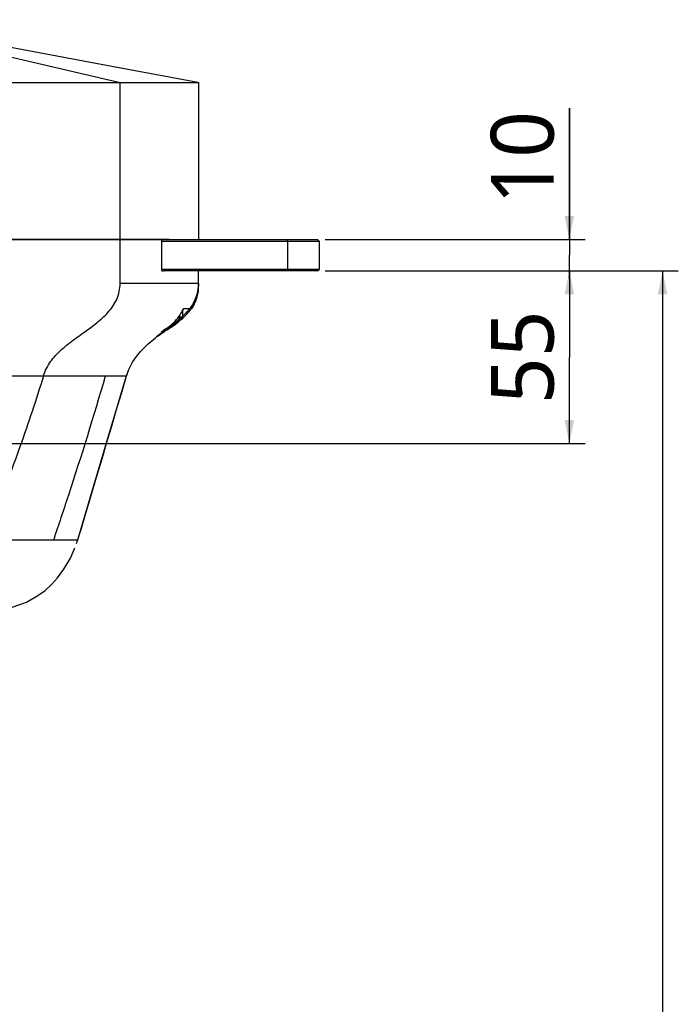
# Model space of a CAD drawing. Header units: millimetres. Extents: x 0 to 2550, y 0 to 1188.
# Tile 91 of 218: x 353 to 395, y 314 to 377. Entities that reach past the tile are written whole.
import ezdxf

# ---------------------------------------------------------------- set-up
doc = ezdxf.new("R2010")
doc.units = ezdxf.units.MM
doc.header["$LTSCALE"] = 46.255
doc.layers.get('0').update_dxf_attribs({"linetype": 'CONTINUOUS'})
for name, color, linetype in [('A1001901_SA_PLATE_ABL6', 7, 'CONTINUOUS'), ('A2100101#AF0_ABL5', 7, 'CONTINUOUS'), ('FRONT_VIEW_VBL0', 7, 'CONTINUOUS'), ('M2000103_PBL1', 7, 'CONTINUOUS'), ('M2000801_PBL17', 7, 'CONTINUOUS'), ('M2000901_PBL83', 7, 'CONTINUOUS'), ('P9140503_BOLT_PBL93', 7, 'CONTINUOUS'), ('P9190001_MAGNET_PBL7', 7, 'CONTINUOUS')]:
    doc.layers.add(name, color=color, linetype=linetype)
doc.styles.get("Standard").update_dxf_attribs({"font": 'malgun.ttf'})
doc.dimstyles.new('DIMSTYLE_3', dxfattribs={"dimtxt": 4, "dimasz": 1.5, "dimexe": 1, "dimexo": 0.5, "dimgap": 1, "dimtad": 1, "dimlfac": 5, "dimdsep": 46, "dimtxsty": 'Standard', "dimblk": '_FILLED', "dimblk1": '_FILLED', "dimblk2": '_FILLED', "dimcen": 0.09, "dimclrt": 134, "dimazin": 2, "dimtp": 0.8, "dimtm": 0.8, "dimtfac": 1, "dimtofl": 0, "dimtmove": 0, "dimatfit": 3, "dimldrblk": '_FILLED', "dimfxl": 0, "dimtolj": 1, "dimarcsym": 0})
doc.dimstyles.new('DIMSTYLE_6', dxfattribs={"dimtxt": 4, "dimasz": 1.5, "dimexe": 1, "dimexo": 0.5, "dimgap": 1, "dimtad": 1, "dimlfac": 5, "dimdsep": 46, "dimtxsty": 'Standard', "dimblk": '_FILLED', "dimblk1": '_FILLED', "dimblk2": '_FILLED', "dimcen": 0.09, "dimclrt": 134, "dimazin": 2, "dimtp": 0.2, "dimtm": 0.2, "dimtfac": 1, "dimtofl": 0, "dimtmove": 0, "dimatfit": 3, "dimldrblk": '_FILLED', "dimfxl": 0, "dimtolj": 1, "dimarcsym": 0})
doc.dimstyles.new('DIMSTYLE_7', dxfattribs={"dimtxt": 4, "dimasz": 1.5, "dimexe": 1, "dimexo": 0.5, "dimgap": 1, "dimtad": 1, "dimlfac": 5, "dimdsep": 46, "dimtxsty": 'Standard', "dimblk": '_FILLED', "dimblk1": '_FILLED', "dimblk2": '_FILLED', "dimcen": 0.09, "dimclrt": 134, "dimazin": 2, "dimtp": 0.3, "dimtm": 0.3, "dimtfac": 1, "dimtofl": 0, "dimtmove": 0, "dimatfit": 3, "dimldrblk": '_FILLED', "dimfxl": 0, "dimtolj": 1, "dimarcsym": 0})

# ---------------------------------------------------------------- blocks, each defined once
blk = doc.blocks.new('_FILLED')
at = {"color": 0, "linetype": 'ByBlock'}
blk.add_solid([(0, 0), (-1, 0.2), (-1, -0.2)], dxfattribs=at)
blk = doc.blocks.new('*D5')
at = {"color": 134}
for p, q in [((372.933, 361.139), (395.426, 361.139)), ((394.426, 361.139), (394.426, 306.428)), ((394.426, 251.717), (394.426, 306.428)), ((322.883, 251.717), (395.426, 251.717))]:
    blk.add_line(p, q, dxfattribs=at)
at = {"color": 134, "xscale": 1.5, "yscale": 1.5, "zscale": 1.5}
for p, rotation in [((394.426, 361.139), 90), ((394.426, 251.717), 270)]:
    blk.add_blockref('_FILLED', p, dxfattribs=dict(at, rotation=rotation))
at = {"color": 134, "insert": (389.426, 306.428), "char_height": 4, "width": 16.54815, "attachment_point": 2, "rotation": 90, "line_spacing_factor": 0.9}
blk.add_mtext('547.11\\P주1)', dxfattribs=at)
blk = doc.blocks.new('*D14')
at = {"color": 134}
for p, q in [((388.483, 363.139), (388.483, 371.496)), ((388.483, 371.496), (388.483, 362.139)), ((372.933, 363.139), (389.483, 363.139)), ((388.483, 360.639), (388.483, 362.139)), ((372.933, 361.139), (389.483, 361.139)), ((388.483, 361.139), (388.483, 360.639))]:
    blk.add_line(p, q, dxfattribs=at)
at = {"color": 134, "xscale": 1.5, "yscale": 1.5, "zscale": 1.5}
for p, rotation in [((388.483, 363.139), 270), ((388.483, 361.139), 90)]:
    blk.add_blockref('_FILLED', p, dxfattribs=dict(at, rotation=rotation))
at = {"color": 134, "insert": (383.483, 365.363), "char_height": 4, "width": 6.13333, "attachment_point": 1, "rotation": 90, "line_spacing_factor": 0.9}
blk.add_mtext('10', dxfattribs=at)
blk = doc.blocks.new('*D13')
at = {"color": 134}
for p, q in [((372.933, 361.139), (389.483, 361.139)), ((388.483, 361.139), (388.483, 355.639)), ((388.483, 350.139), (388.483, 355.639)), ((343.412, 350.139), (389.483, 350.139))]:
    blk.add_line(p, q, dxfattribs=at)
at = {"color": 134, "xscale": 1.5, "yscale": 1.5, "zscale": 1.5}
for p, rotation in [((388.483, 361.139), 90), ((388.483, 350.139), 270)]:
    blk.add_blockref('_FILLED', p, dxfattribs=dict(at, rotation=rotation))
at = {"color": 134, "insert": (383.483, 355.639), "char_height": 4, "width": 6.13333, "attachment_point": 2, "rotation": 90, "line_spacing_factor": 0.9}
blk.add_mtext('55', dxfattribs=at)
blk = doc.blocks.new('M2000801_PBL17', base_point=(324.585, 370.139))
at = {"layer": 'M2000801_PBL17', "color": 7}
for p, q in [((299.291, 377.139), (291.883, 373.139)), ((299.291, 377.139), (343.384, 377.139)), ((284.308, 369.266), (284.308, 373.139)), ((286.065, 373.139), (284.308, 373.139)), ((286.065, 373.139), (364.862, 373.139)), ((291.883, 363.139), (291.883, 373.139)), ((364.862, 373.139), (364.862, 363.139)), ((284.308, 363.139), (284.308, 365.18)), ((292.583, 363.139), (284.64, 363.139)), ((362.983, 363.139), (310.817, 363.139))]:
    blk.add_line(p, q, dxfattribs=at)
at = {"layer": 'M2000801_PBL17', "color": 2}
for p, q in [((299.524, 377.139), (291.883, 373.139)), ((301.62, 377.139), (291.883, 373.139)), ((296.883, 373.139), (303.489, 377.139)), ((303.278, 373.139), (306.036, 377.139)), ((309.093, 377.139), (312.074, 373.139)), ((314.881, 373.139), (311.711, 377.139)), ((316.325, 377.139), (318.634, 373.139)), ((318.505, 377.139), (320.218, 373.139)), ((326.272, 373.139), (324.972, 377.139)), ((330.917, 373.139), (331.944, 377.139)), ((335.538, 377.139), (333.467, 373.139)), ((339.75, 373.139), (337.625, 377.139)), ((339.42, 377.139), (345.038, 373.139)), ((342.742, 377.139), (359.862, 373.139)), ((294.937, 374.788), (286.065, 373.139)), ((286.065, 373.139), (286.065, 369.286)), ((296.883, 373.139), (296.883, 363.139)), ((303.278, 363.139), (303.278, 373.139)), ((312.074, 373.139), (312.074, 363.139)), ((318.634, 363.139), (318.634, 373.139)), ((320.218, 373.139), (320.218, 363.139)), ((326.272, 363.139), (326.272, 373.139)), ((330.917, 373.139), (330.917, 363.139)), ((333.467, 363.139), (333.467, 373.139)), ((339.75, 373.139), (339.75, 363.139)), ((359.862, 363.139), (359.862, 373.139)), ((286.065, 365.006), (286.065, 363.139))]:
    blk.add_line(p, q, dxfattribs=at)
at = {"layer": 'M2000801_PBL17', "color": 7}
for points in [[(364.822, 373.146), (358.997, 374.228), (353.334, 375.281), (348.075, 376.26), (343.384, 377.139)], [(295.428, 375.053), (291.45, 374.369), (284.308, 373.139)]]:
    blk.add_lwpolyline(points, dxfattribs=at)
blk = doc.blocks.new('M2000901_PBL83', base_point=(341.948, 351.339))
at = {"layer": 'M2000901_PBL83', "color": 7}
for p, q in [((331.717, 363.139), (331.717, 355.717)), ((331.717, 363.139), (362.517, 363.139)), ((362.517, 361.139), (362.517, 363.139)), ((362.517, 361.139), (362.662, 361.139)), ((364.862, 360.339), (364.862, 361.139)), ((364.862, 360.339), (364.843, 359.969)), ((364.843, 359.969), (364.843, 359.967)), ((363.902, 358.739), (364.303, 358.739)), ((364.303, 358.739), (364.338, 358.787)), ((364.338, 358.787), (364.376, 358.843)), ((364.403, 358.739), (364.434, 358.739)), ((364.434, 358.739), (364.504, 358.856)), ((362.109, 356.879), (362.181, 356.935)), ((362.275, 357.005), (362.275, 357.005)), ((359.938, 353.34), (360.266, 354.452)), ((360.308, 354.586), (360.266, 354.452)), ((360.092, 353.865), (360.218, 354.29)), ((320.87, 352.939), (319.033, 352.939)), ((325.904, 346.139), (325.996, 344.011)), ((357.214, 344.18), (357.391, 344.754)), ((357.162, 344.011), (357.134, 343.919)), ((357.162, 344.011), (357.162, 344.011)), ((329.901, 339.607), (330.609, 339.539)), ((346.472, 339.539), (330.609, 339.539)), ((351.433, 339.539), (348.423, 339.539)), ((351.748, 339.546), (351.433, 339.539))]:
    blk.add_line(p, q, dxfattribs=at)
at = {"layer": 'M2000901_PBL83', "color": 2}
for p, q in [((333.467, 356.382), (333.467, 363.139)), ((339.75, 363.139), (339.75, 359.269)), ((359.862, 360.339), (359.862, 363.139)), ((364.862, 360.339), (359.862, 360.339)), ((362.513, 357.168), (362.446, 357.123)), ((343.766, 354.452), (360.266, 354.452)), ((325.996, 344.011), (326.569, 344.011)), ((326.569, 344.011), (328.91, 344.011)), ((330.861, 344.011), (347.447, 344.011)), ((349.398, 344.011), (355.631, 344.011)), ((355.631, 344.011), (357.164, 344.011))]:
    blk.add_line(p, q, dxfattribs=at)
at = {"layer": 'M2000901_PBL83', "color": 7}
for points in [[(364.504, 358.856), (364.572, 358.987), (364.631, 359.116), (364.681, 359.243), (364.724, 359.37), (364.76, 359.495), (364.789, 359.617), (364.811, 359.731), (364.827, 359.833), (364.838, 359.918), (364.843, 359.967)], [(364.376, 358.843), (364.408, 358.89), (364.435, 358.931), (364.456, 358.966), (364.474, 358.994), (364.489, 359.018)], [(362.573, 357.209), (362.688, 357.285), (362.762, 357.333), (362.85, 357.389), (362.951, 357.451), (363.003, 357.482)], [(360.266, 354.452), (360.417, 354.868), (360.647, 355.318), (360.899, 355.69), (361.154, 356), (361.404, 356.262), (361.645, 356.489), (361.876, 356.689), (362.109, 356.879)], [(362.181, 356.935), (362.212, 356.959), (362.244, 356.983), (362.275, 357.005)], [(362.275, 357.005), (362.432, 357.113), (362.573, 357.209)], [(357.164, 344.011), (358.191, 347.462), (359.298, 351.191), (360.266, 354.452)], [(357.391, 344.754), (357.633, 345.554), (357.885, 346.401), (358.148, 347.286), (358.422, 348.209), (358.707, 349.169), (359.002, 350.164), (359.306, 351.194), (359.618, 352.254), (359.938, 353.34)], [(325.996, 344.011), (326.035, 343.625), (326.157, 343.045), (326.388, 342.382), (326.797, 341.622), (327.399, 340.876), (328.099, 340.291)], [(357.124, 343.889), (357.134, 343.919), (357.145, 343.953), (357.158, 343.993), (357.164, 344.011)], [(351.748, 339.546), (352.137, 339.575), (352.99, 339.729), (353.89, 340.047), (354.561, 340.416), (355.077, 340.794), (355.482, 341.162), (355.866, 341.584), (356.284, 342.145), (356.691, 342.843), (356.982, 343.492)]]:
    blk.add_lwpolyline(points, dxfattribs=at)
at = {"layer": 'M2000901_PBL83', "color": 2}
blk.add_lwpolyline([(362.514, 357.168), (362.455, 357.129), (362.446, 357.123)], dxfattribs=at)
at = {"layer": 'M2000901_PBL83', "color": 7}
for centre, radius, start, end in [((360.76, 360.218), 3.473, 334.24327, 334.77827), ((362.141, 360.286), 2.739, 324.39177, 325.61267), ((361.271, 359.902), 2.871, 322.05727, 322.46575), ((351.506, 345.701), 5.903, 341.00643, 342.12209), ((351.717, 345.632), 5.681, 342.12737, 342.44344)]:
    blk.add_arc(centre, radius, start, end, dxfattribs=at)
at = {"layer": 'M2000901_PBL83', "color": 2}
for centre, radius, start, end in [((362.198, 360.243), 2.67, 325.69539, 325.95036), ((362.267, 360.197), 2.586, 325.92977, 332.01753), ((375.692, 339.669), 21.925, 126.97298, 128.04458), ((371.175, 344.256), 15.549, 124.15654, 124.91762), ((382.587, 327.336), 35.957, 123.5979, 123.9359), ((132.612, 362.199), 207.36, 354.96797, 356.2174), ((98.382, 362.842), 235.311, 355.4099, 356.37804), ((961.03, 364.669), 634.234, 181.674206, 181.866544)]:
    blk.add_arc(centre, radius, start, end, dxfattribs=at)
for points, knots in [([(354.974, 354.452), (355.071, 354.776), (355.386, 355.38), (356.068, 356.102), (356.826, 356.706), (357.61, 357.26), (358.387, 357.827), (359.12, 358.475), (359.716, 359.303), (359.862, 359.993), (359.862, 360.339)], [0, 0, 0, 0, 0.128801, 0.253471, 0.37569, 0.496958, 0.618569, 0.741602, 0.868394, 1, 1, 1, 1]), ([(364.489, 359.017), (364.609, 359.213), (364.803, 359.64), (364.862, 360.106), (364.862, 360.339)], [0, 0, 0, 0, 0.497002, 1, 1, 1, 1]), ([(354.974, 354.452), (354.518, 352.933), (353.325, 349.434), (352.022, 345.977), (351.26, 344.011)], [0, 0, 0, 0, 0.429195, 1, 1, 1, 1]), ([(355.631, 344.011), (355.953, 344.965), (357.107, 348.428), (358.2, 351.911), (358.93, 354.452)], [0, 0, 0, 0, 0.275883, 1, 1, 1, 1]), ([(328.252, 340.997), (327.929, 341.425), (327.551, 342.158), (327.241, 343.194), (327.142, 343.737), (327.133, 344.011)], [0, 0, 0, 0, 0.494866, 0.747098, 1, 1, 1, 1]), ([(336.145, 339.539), (335.813, 339.539), (335.183, 339.625), (334.132, 340.185), (333.331, 341.354), (332.98, 342.75), (332.909, 343.642), (332.938, 344.011)], [0, 0, 0, 0, 0.161679, 0.302806, 0.56855, 0.819942, 1, 1, 1, 1]), ([(339.173, 344.011), (339.141, 343.639), (339, 342.761), (338.712, 341.643), (338.308, 340.707), (337.918, 340.102), (337.413, 339.652), (336.985, 339.539), (336.779, 339.539)], [0, 0, 0, 0, 0.205832, 0.490727, 0.634548, 0.767303, 0.886071, 1, 1, 1, 1]), ([(348.766, 341.1), (349.397, 341.538), (350.195, 342.274), (350.937, 343.333), (351.179, 343.8), (351.26, 344.011)], [0, 0, 0, 0, 0.594604, 0.825504, 1, 1, 1, 1]), ([(343.484, 339.539), (343.769, 339.539), (344.813, 339.577), (345.853, 339.775), (346.576, 340.012)], [0, 0, 0, 0, 0.272165, 1, 1, 1, 1]), ([(331.101, 339.539), (330.804, 339.539), (330.404, 339.583), (330.023, 339.697), (329.928, 339.73)], [0, 0, 0, 0, 0.747158, 1, 1, 1, 1])]:
    blk.add_open_spline(points, degree=3, knots=knots, dxfattribs=at)
for points in [[(364.843, 359.967), (364.807, 359.627), (364.712, 359.286), (364.551, 358.984)], [(362.997, 357.491), (362.895, 357.422), (362.792, 357.355), (362.69, 357.286)], [(363.716, 358.013), (363.487, 357.825), (363.243, 357.656), (362.997, 357.491)]]:
    blk.add_open_spline(points, degree=3, dxfattribs=at)
at = {"layer": 'M2000901_PBL83', "color": 7}
for points in [[(363.547, 358.153), (363.68, 358.325), (363.793, 358.514), (363.888, 358.709)], [(364.296, 358.739), (364.157, 358.559), (364, 358.394), (363.834, 358.238)], [(363.716, 358.013), (363.958, 358.212), (364.185, 358.436), (364.367, 358.691)]]:
    blk.add_open_spline(points, degree=3, dxfattribs=at)
for points, knots in [([(362.483, 357.214), (362.483, 357.229), (362.52, 357.266), (362.582, 357.328), (362.692, 357.407), (362.902, 357.54), (363.208, 357.765), (363.428, 358), (363.535, 358.137)], [0, 0, 0, 0, 0.032106, 0.098822, 0.195038, 0.317337, 0.630697, 1, 1, 1, 1]), ([(363.723, 358.137), (363.651, 358.072), (363.379, 357.841), (363.094, 357.625), (362.886, 357.47)], [0, 0, 0, 0, 0.271761, 1, 1, 1, 1]), ([(362.886, 357.47), (362.832, 357.429), (362.74, 357.358), (362.601, 357.268), (362.549, 357.222), (362.483, 357.204), (362.483, 357.214)], [0, 0, 0, 0, 0.422411, 0.746184, 0.941576, 1, 1, 1, 1]), ([(363.003, 357.482), (363.061, 357.517), (363.31, 357.679), (363.54, 357.867), (363.716, 358.013)], [0, 0, 0, 0, 0.227572, 1, 1, 1, 1])]:
    blk.add_open_spline(points, degree=3, knots=knots, dxfattribs=at)
blk = doc.blocks.new('P9140503_BOLT_PBL93', base_point=(363.684, 358.374))
at = {"layer": 'P9140503_BOLT_PBL93', "color": 7}
for p, q in [((363.783, 358.139), (363.535, 358.139)), ((363.833, 358.189), (363.572, 358.189)), ((363.783, 358.139), (363.833, 358.189)), ((363.833, 358.61), (363.833, 358.189))]:
    blk.add_line(p, q, dxfattribs=at)
blk = doc.blocks.new('M2000103_PBL1', base_point=(321.4543, 314.4281))
at = {"layer": 'M2000103_PBL1', "color": 7}
for p, q in [((362.5167, 363.1387), (372.4325, 363.1387)), ((372.4325, 363.1387), (372.5325, 363.0387)), ((362.5167, 363.0387), (372.5325, 363.0387)), ((372.5325, 363.0387), (372.5325, 361.2387)), ((372.5325, 361.2387), (362.5167, 361.2387)), ((372.4325, 361.1387), (372.5325, 361.2387)), ((372.4325, 361.1387), (362.6616, 361.1387))]:
    blk.add_line(p, q, dxfattribs=at)
at = {"layer": 'M2000103_PBL1', "color": 2}
for p, q in [((370.4825, 363.1387), (370.5325, 363.0387)), ((370.5325, 363.0387), (370.5325, 361.2387)), ((370.4825, 361.1387), (370.5325, 361.2387))]:
    blk.add_line(p, q, dxfattribs=at)
at = {"layer": 'M2000103_PBL1', "color": 134}
dim = blk.add_linear_dim(base=(388.4829, 363.1387), p1=(372.4325, 361.1387), p2=(372.4325, 363.1387), angle=90, dimstyle='DIMSTYLE_6', dxfattribs=at)
dim.commit()
dim.dimension.update_dxf_attribs({"geometry": '*D14', "text_midpoint": (388.4829, 368.537), "dimtype": 160})
dim = blk.add_linear_dim(base=(394.4257, 251.7175), p1=(372.4325, 361.1387), p2=(322.3829, 251.7175), angle=270, text='<>\\P주1)', dimstyle='DIMSTYLE_3', dxfattribs=at)
dim.commit()
dim.dimension.update_dxf_attribs({"geometry": '*D5', "text_midpoint": (394.4257, 306.4281), "dimtype": 160})
blk = doc.blocks.new('P9190001_MAGNET_PBL7', base_point=(338.1983, 355.6387))
at = {"layer": 'P9190001_MAGNET_PBL7', "color": 134}
dim = blk.add_linear_dim(base=(388.4829, 361.1387), p1=(342.9123, 350.1387), p2=(372.4325, 361.1387), angle=90, dimstyle='DIMSTYLE_7', dxfattribs=at)
dim.commit()
dim.dimension.update_dxf_attribs({"geometry": '*D13', "text_midpoint": (388.4829, 355.6575), "dimtype": 160})
blk = doc.blocks.new('A1001901_SA_PLATE_ABL6', base_point=(338.198, 355.639))
at = {"layer": 'P9190001_MAGNET_PBL7'}
blk.add_blockref('P9190001_MAGNET_PBL7', (338.198, 355.639), dxfattribs=at)
blk = doc.blocks.new('A2100101#AF0_ABL5', base_point=(338.198, 355.639))
at = {"layer": 'A1001901_SA_PLATE_ABL6'}
blk.add_blockref('A1001901_SA_PLATE_ABL6', (338.198, 355.639), dxfattribs=at)
blk = doc.blocks.new('FRONT_VIEW_VBL0', base_point=(321.454, 314.428))
at = {"layer": 'A2100101#AF0_ABL5'}
blk.add_blockref('A2100101#AF0_ABL5', (338.198, 355.639), dxfattribs=at)
at = {"layer": 'M2000103_PBL1'}
blk.add_blockref('M2000103_PBL1', (321.454, 314.428), dxfattribs=at)
at = {"layer": 'M2000801_PBL17'}
blk.add_blockref('M2000801_PBL17', (324.585, 370.139), dxfattribs=at)
at = {"layer": 'M2000901_PBL83'}
blk.add_blockref('M2000901_PBL83', (341.948, 351.339), dxfattribs=at)
at = {"layer": 'P9140503_BOLT_PBL93'}
blk.add_blockref('P9140503_BOLT_PBL93', (363.684, 358.374), dxfattribs=at)

msp = doc.modelspace()

# ---------------------------------------------------------------- block references
at = {"layer": 'FRONT_VIEW_VBL0'}
msp.add_blockref('FRONT_VIEW_VBL0', (321.4543, 314.4281), dxfattribs=at)

doc.saveas('drawing.dxf')
